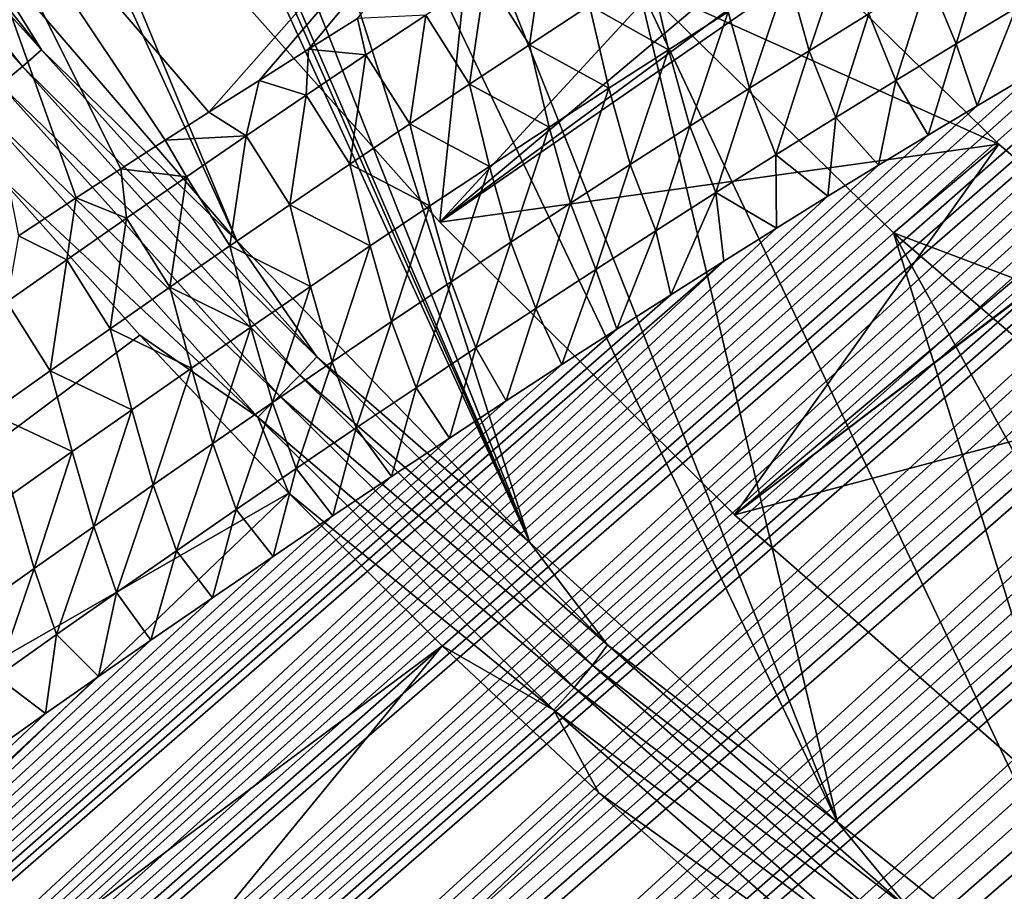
# Model space of a CAD drawing. Header units: metres. Extents: x -82 to 82, y -464 to 32.
# Tile 175 of 256: x -43.13 to -39.31, y -27.45 to -24.08. Entities that reach past the tile are written whole.
import ezdxf

# ---------------------------------------------------------------- set-up
doc = ezdxf.new("R2010")
doc.units = ezdxf.units.M
doc.layers.add('solid_K244121000C07', color=7, linetype='CONTINUOUS')

msp = doc.modelspace()

# ---------------------------------------------------------------- linework, layer by layer
at = {"layer": 'solid_K244121000C07'}
for points in [[(-64.335869, -25.493855, 80.487877), (-43.012814, -8.373571, 60.088535), (-43.264629, -8.348969, 60.096176)], [(-64.335869, -25.493855, 80.487877), (-42.782852, -8.40483, 60.093716), (-43.012814, -8.373571, 60.088535)], [(-64.335869, -25.493855, 80.487877), (-63.820595, -25.836399, 80.80275), (-42.782852, -8.40483, 60.093716)], [(-63.820595, -25.836399, 80.80275), (-42.572567, -8.441628, 60.109905), (-42.782852, -8.40483, 60.093716)], [(-63.820595, -25.836399, 80.80275), (-42.380119, -8.48347, 60.136036), (-42.572567, -8.441628, 60.109905)], [(-63.820595, -25.836399, 80.80275), (-42.203426, -8.529872, 60.171082), (-42.380119, -8.48347, 60.136036)], [(-63.820595, -25.836399, 80.80275), (-42.039787, -8.580474, 60.214184), (-42.203426, -8.529872, 60.171082)], [(-63.820595, -25.836399, 80.80275), (-63.289322, -26.146841, 81.120834), (-42.039787, -8.580474, 60.214184)], [(-63.289322, -26.146841, 81.120834), (-41.887871, -8.635173, 60.264946), (-42.039787, -8.580474, 60.214184)], [(-63.289322, -26.146841, 81.120834), (-41.746437, -8.693929, 60.323101), (-41.887871, -8.635173, 60.264946)], [(-63.289322, -26.146841, 81.120834), (-41.613842, -8.757077, 60.388844), (-41.746437, -8.693929, 60.323101)], [(-63.289322, -26.146841, 81.120834), (-41.489037, -8.824934, 60.462437), (-41.613842, -8.757077, 60.388844)], [(-63.289322, -26.146841, 81.120834), (-62.742287, -26.425131, 81.442032), (-41.489037, -8.824934, 60.462437)], [(-62.742287, -26.425131, 81.442032), (-41.371315, -8.897844, 60.544262), (-41.489037, -8.824934, 60.462437)], [(-62.742287, -26.425131, 81.442032), (-41.260094, -8.976295, 60.634899), (-41.371315, -8.897844, 60.544262)], [(-62.742287, -26.425131, 81.442032), (-41.154835, -9.061293, 60.735622), (-41.260094, -8.976295, 60.634899)], [(-62.742287, -26.425131, 81.442032), (-41.055309, -9.153658, 60.847538), (-41.154835, -9.061293, 60.735622)], [(-62.742287, -26.425131, 81.442032), (-62.179672, -26.671076, 81.766197), (-41.055309, -9.153658, 60.847538)], [(-62.179672, -26.671076, 81.766197), (-40.961311, -9.254266, 60.971901), (-41.055309, -9.153658, 60.847538)], [(-62.179672, -26.671076, 81.766197), (-40.873428, -9.364512, 61.110653), (-40.961311, -9.254266, 60.971901)], [(-62.179672, -26.671076, 81.766197), (-40.792225, -9.485834, 61.265865), (-40.873428, -9.364512, 61.110653)], [(-62.179672, -26.671076, 81.766197), (-40.718353, -9.61946, 61.439423), (-40.792225, -9.485834, 61.265865)], [(-62.179672, -26.671076, 81.766197), (-61.601677, -26.884352, 82.093117), (-40.718353, -9.61946, 61.439423)], [(-61.601677, -26.884352, 82.093117), (-40.653225, -9.767008, 61.633743), (-40.718353, -9.61946, 61.439423)], [(-61.601677, -26.884352, 82.093117), (-40.598804, -9.929516, 61.850502), (-40.653225, -9.767008, 61.633743)], [(-61.601677, -26.884352, 82.093117), (-40.556633, -10.107687, 62.090969), (-40.598804, -9.929516, 61.850502)], [(-61.601677, -26.884352, 82.093117), (-61.008488, -27.064545, 82.422569), (-40.556633, -10.107687, 62.090969)], [(-61.008488, -27.064545, 82.422569), (-40.528538, -10.302249, 62.356419), (-40.556633, -10.107687, 62.090969)], [(-61.008488, -27.064545, 82.422569), (-40.516788, -10.514305, 62.648548), (-40.528538, -10.302249, 62.356419)], [(-42.286888, -24.934612, 29.838428), (-48.370857, -11.626204, 35.399483), (-48.303226, -10.45753, 36.546307)], [(-41.150738, -26.103283, 30.008572), (-48.303226, -10.45753, 36.546307), (-44.610744, -18.277935, 33.406876)], [(-41.150738, -26.103283, 30.008572), (-42.286888, -24.934612, 29.838428), (-48.303226, -10.45753, 36.546307)], [(-61.008488, -27.064545, 82.422569), (-40.517395, -10.627028, 62.804909), (-40.516788, -10.514305, 62.648548)], [(-61.008488, -27.064545, 82.422569), (-40.522987, -10.744588, 62.968632), (-40.517395, -10.627028, 62.804909)], [(-61.008488, -27.064545, 82.422569), (-60.40023, -27.211138, 82.754303), (-40.522987, -10.744588, 62.968632)], [(-60.40023, -27.211138, 82.754303), (-40.533264, -10.866755, 63.139503), (-40.522987, -10.744588, 62.968632)], [(-60.40023, -27.211138, 82.754303), (-40.548798, -10.993882, 63.317982), (-40.533264, -10.866755, 63.139503)], [(-60.40023, -27.211138, 82.754303), (-40.570057, -11.126246, 63.504444), (-40.548798, -10.993882, 63.317982)], [(-60.40023, -27.211138, 82.754303), (-40.596748, -11.263615, 63.698666), (-40.570057, -11.126246, 63.504444)], [(-60.40023, -27.211138, 82.754303), (-40.629555, -11.406436, 63.901222), (-40.596748, -11.263615, 63.698666)], [(-60.40023, -27.211138, 82.754303), (-40.668781, -11.554899, 64.112389), (-40.629555, -11.406436, 63.901222)], [(-60.40023, -27.211138, 82.754303), (-59.77689, -27.3235, 83.088036), (-40.668781, -11.554899, 64.112389)], [(-59.77689, -27.3235, 83.088036), (-40.71423, -11.708824, 64.332008), (-40.668781, -11.554899, 64.112389)], [(-42.286888, -24.934612, 29.838428), (-43.356022, -23.693224, 29.808359), (-48.370857, -11.626204, 35.399483)], [(-59.77689, -27.3235, 83.088036), (-40.766747, -11.868773, 64.560776), (-40.71423, -11.708824, 64.332008)], [(-59.77689, -27.3235, 83.088036), (-40.826477, -12.03481, 64.79882), (-40.766747, -11.868773, 64.560776)], [(-59.77689, -27.3235, 83.088036), (-40.893379, -12.206872, 65.046104), (-40.826477, -12.03481, 64.79882)], [(-59.77689, -27.3235, 83.088036), (-40.96843, -12.385616, 65.303452), (-40.893379, -12.206872, 65.046104)], [(-59.77689, -27.3235, 83.088036), (-59.138569, -27.400879, 83.423401), (-40.96843, -12.385616, 65.303452)], [(-59.138569, -27.400879, 83.423401), (-41.051514, -12.57093, 65.570778), (-40.96843, -12.385616, 65.303452)], [(-59.138569, -27.400879, 83.423401), (-41.142879, -12.762949, 65.848274), (-41.051514, -12.57093, 65.570778)], [(-59.138569, -27.400879, 83.423401), (-41.243584, -12.962393, 66.136818), (-41.142879, -12.762949, 65.848274)], [(-59.138569, -27.400879, 83.423401), (-41.315708, -13.099323, 66.335159), (-41.243584, -12.962393, 66.136818)], [(-59.138569, -27.400879, 83.423401), (-41.391899, -13.239465, 66.538345), (-41.315708, -13.099323, 66.335159)], [(-59.138569, -27.400879, 83.423401), (-58.485359, -27.442442, 83.760002), (-41.391899, -13.239465, 66.538345)], [(-58.485359, -27.442442, 83.760002), (-41.472534, -13.383074, 66.746674), (-41.391899, -13.239465, 66.538345)], [(-58.485359, -27.442442, 83.760002), (-41.557995, -13.530406, 66.960449), (-41.472534, -13.383074, 66.746674)], [(-58.485359, -27.442442, 83.760002), (-41.648029, -13.68128, 67.179474), (-41.557995, -13.530406, 66.960449)], [(-58.485359, -27.442442, 83.760002), (-41.742554, -13.835624, 67.403679), (-41.648029, -13.68128, 67.179474)], [(-28.169008, -13.665431, 17.440735), (-41.499512, -24.862389, 29.631804), (-42.578362, -23.652468, 29.56222)], [(-28.169008, -13.665431, 17.440735), (-27.703699, -14.696488, 17.842062), (-41.499512, -24.862389, 29.631804)], [(-58.485359, -27.442442, 83.760002), (-41.842014, -13.993731, 67.633408), (-41.742554, -13.835624, 67.403679)], [(-58.485359, -27.442442, 83.760002), (-41.946854, -14.155898, 67.868996), (-41.842014, -13.993731, 67.633408)], [(-58.485359, -27.442442, 83.760002), (-42.05711, -14.322145, 68.110466), (-41.946854, -14.155898, 67.868996)], [(-58.485359, -27.442442, 83.760002), (-42.172367, -14.492177, 68.357521), (-42.05711, -14.322145, 68.110466)], [(-58.485359, -27.442442, 83.760002), (-57.817352, -27.447258, 84.097397), (-42.172367, -14.492177, 68.357521)], [(-57.817352, -27.447258, 84.097397), (-42.293102, -14.666307, 68.610497), (-42.172367, -14.492177, 68.357521)], [(-57.817352, -27.447258, 84.097397), (-42.419849, -14.844879, 68.869766), (-42.293102, -14.666307, 68.610497)], [(-27.703699, -14.696488, 17.842062), (-27.467581, -15.167276, 18.048883), (-41.499512, -24.862389, 29.631804)], [(-57.817352, -27.447258, 84.097397), (-42.552925, -15.028101, 69.135582), (-42.419849, -14.844879, 68.869766)], [(-57.817352, -27.447258, 84.097397), (-42.691685, -15.215543, 69.407471), (-42.552925, -15.028101, 69.135582)], [(-27.467581, -15.167276, 18.048883), (-40.35833, -25.996021, 29.839617), (-41.499512, -24.862389, 29.631804)], [(-27.467581, -15.167276, 18.048883), (-27.080816, -15.878484, 18.393562), (-40.35833, -25.996021, 29.839617)], [(-57.817352, -27.447258, 84.097397), (-42.836548, -15.407466, 69.68573), (-42.691685, -15.215543, 69.407471)], [(-57.817352, -27.447258, 84.097397), (-42.94957, -15.554585, 69.898842), (-42.836548, -15.407466, 69.68573)], [(-57.817352, -27.447258, 84.097397), (-43.066639, -15.704616, 70.115944), (-42.94957, -15.554585, 69.898842)], [(-57.817352, -27.447258, 84.097397), (-57.134491, -27.41424, 84.435043), (-43.066639, -15.704616, 70.115944)], [(-57.134491, -27.41424, 84.435043), (-43.187798, -15.857589, 70.337067), (-43.066639, -15.704616, 70.115944)], [(-27.080816, -15.878484, 18.393562), (-27.065435, -15.905449, 18.407467), (-40.35833, -25.996021, 29.839617)], [(-27.065435, -15.905449, 18.407467), (-39.165989, -27.042131, 30.183741), (-40.35833, -25.996021, 29.839617)], [(-41.150738, -26.103283, 30.008572), (-44.610744, -18.277935, 33.406876), (-44.014038, -19.467707, 32.96748)], [(-41.150738, -26.103283, 30.008572), (-44.014038, -19.467707, 32.96748), (-43.318657, -20.642735, 32.649574)], [(-41.150738, -26.103283, 30.008572), (-43.318657, -20.642735, 32.649574), (-42.533581, -21.787857, 32.457253)], [(-43.474316, -23.182507, 77.455833), (-42.394852, -24.437372, 77.446671), (-39.140129, -20.748585, 72.48687)], [(-42.394852, -24.437372, 77.446671), (-42.200302, -24.31391, 77.223793), (-39.140129, -20.748585, 72.48687)], [(-42.200302, -24.31391, 77.223793), (-42.008179, -24.193043, 77.003151), (-39.140129, -20.748585, 72.48687)], [(-42.008179, -24.193043, 77.003151), (-41.818405, -24.074652, 76.784637), (-39.140129, -20.748585, 72.48687)], [(-50.580017, -37.939152, 83.649368), (-31.530045, -21.355038, 64.738808), (-31.698578, -21.362585, 64.938377)], [(-50.580017, -37.939152, 83.649368), (-50.462872, -38.585136, 83.383713), (-31.530045, -21.355038, 64.738808)], [(-50.462872, -38.585136, 83.383713), (-31.368418, -21.352629, 64.547806), (-31.530045, -21.355038, 64.738808)], [(-50.462872, -38.585136, 83.383713), (-31.213457, -21.355076, 64.365089), (-31.368418, -21.352629, 64.547806)], [(-50.462872, -38.585136, 83.383713), (-31.064602, -21.361792, 64.190079), (-31.213457, -21.355076, 64.365089)], [(-50.580017, -37.939152, 83.649368), (-31.698578, -21.362585, 64.938377), (-31.87381, -21.375097, 65.146362)], [(-50.580017, -37.939152, 83.649368), (-31.87381, -21.375097, 65.146362), (-32.056423, -21.393286, 65.363464)], [(-50.580017, -37.939152, 83.649368), (-32.056423, -21.393286, 65.363464), (-32.246498, -21.417265, 65.589813)], [(-50.462872, -38.585136, 83.383713), (-30.922129, -21.37302, 64.022987), (-31.064602, -21.361792, 64.190079)], [(-50.462872, -38.585136, 83.383713), (-30.785688, -21.388357, 63.863434), (-30.922129, -21.37302, 64.022987)], [(-50.462872, -38.585136, 83.383713), (-30.654839, -21.407307, 63.710945), (-30.785688, -21.388357, 63.863434)], [(-50.580017, -37.939152, 83.649368), (-32.246498, -21.417265, 65.589813), (-32.443981, -21.447018, 65.825394)], [(-50.462872, -38.585136, 83.383713), (-50.311192, -39.218807, 83.122101), (-30.654839, -21.407307, 63.710945)], [(-50.311192, -39.218807, 83.122101), (-30.529854, -21.430124, 63.565739), (-30.654839, -21.407307, 63.710945)], [(-50.311192, -39.218807, 83.122101), (-30.296083, -21.485655, 63.295631), (-30.529854, -21.430124, 63.565739)], [(-50.661961, -37.280933, 83.918839), (-32.443981, -21.447018, 65.825394), (-32.64967, -21.483381, 66.071022)], [(-50.661961, -37.280933, 83.918839), (-50.580017, -37.939152, 83.649368), (-32.443981, -21.447018, 65.825394)], [(-50.661961, -37.280933, 83.918839), (-32.64967, -21.483381, 66.071022), (-32.863434, -21.526266, 66.326614)], [(-50.311192, -39.218807, 83.122101), (-30.083412, -21.553553, 63.051811), (-30.296083, -21.485655, 63.295631)], [(-50.661961, -37.280933, 83.918839), (-32.863434, -21.526266, 66.326614), (-33.085457, -21.575888, 66.592392)], [(-50.661961, -37.280933, 83.918839), (-33.085457, -21.575888, 66.592392), (-33.31662, -21.63316, 66.869225)], [(-50.311192, -39.218807, 83.122101), (-29.890446, -21.631687, 62.832561), (-30.083412, -21.553553, 63.051811)], [(-50.661961, -37.280933, 83.918839), (-33.31662, -21.63316, 66.869225), (-33.475616, -21.675419, 67.059769)], [(-50.311192, -39.218807, 83.122101), (-50.125477, -39.839981, 82.864731), (-29.890446, -21.631687, 62.832561)], [(-50.125477, -39.839981, 82.864731), (-29.716105, -21.718508, 62.636436), (-29.890446, -21.631687, 62.832561)], [(-50.707951, -36.61063, 84.191864), (-33.475616, -21.675419, 67.059769), (-33.638577, -21.721008, 67.255165)], [(-50.707951, -36.61063, 84.191864), (-50.661961, -37.280933, 83.918839), (-33.475616, -21.675419, 67.059769)], [(-50.707951, -36.61063, 84.191864), (-33.638577, -21.721008, 67.255165), (-33.805809, -21.770252, 67.455719)], [(-50.125477, -39.839981, 82.864731), (-29.559378, -21.812723, 62.462032), (-29.716105, -21.718508, 62.636436)], [(-50.707951, -36.61063, 84.191864), (-33.805809, -21.770252, 67.455719), (-33.977627, -21.823481, 67.661736)], [(-50.125477, -39.839981, 82.864731), (-29.418793, -21.912741, 62.30748), (-29.559378, -21.812723, 62.462032)], [(-39.960045, -27.186382, 30.316936), (-42.533581, -21.787857, 32.457253), (-41.66848, -22.888987, 32.39286)], [(-39.960045, -27.186382, 30.316936), (-41.150738, -26.103283, 30.008572), (-42.533581, -21.787857, 32.457253)], [(-50.707951, -36.61063, 84.191864), (-33.977627, -21.823481, 67.661736), (-34.153816, -21.880474, 67.873024)], [(-50.707951, -36.61063, 84.191864), (-34.153816, -21.880474, 67.873024), (-34.334286, -21.941162, 68.089508)], [(-50.125477, -39.839981, 82.864731), (-49.906136, -40.448418, 82.611763), (-29.418793, -21.912741, 62.30748)], [(-49.906136, -40.448418, 82.611763), (-29.292576, -22.017361, 62.170609), (-29.418793, -21.912741, 62.30748)], [(-50.707951, -36.61063, 84.191864), (-34.334286, -21.941162, 68.089508), (-34.519398, -22.005934, 68.311539)], [(-50.707951, -36.61063, 84.191864), (-34.519398, -22.005934, 68.311539), (-34.709515, -22.075169, 68.539452)], [(-49.906136, -40.448418, 82.611763), (-29.179365, -22.126177, 62.049671), (-29.292576, -22.017361, 62.170609)], [(-50.707951, -36.61063, 84.191864), (-34.709515, -22.075169, 68.539452), (-34.904655, -22.148901, 68.773285)], [(-50.717133, -35.928432, 84.468124), (-34.904655, -22.148901, 68.773285), (-35.104469, -22.226768, 69.012718)], [(-50.717133, -35.928432, 84.468124), (-50.707951, -36.61063, 84.191864), (-34.904655, -22.148901, 68.773285)], [(-49.906136, -40.448418, 82.611763), (-29.077589, -22.23892, 61.94278), (-29.179365, -22.126177, 62.049671)], [(-50.717133, -35.928432, 84.468124), (-35.104469, -22.226768, 69.012718), (-35.309338, -22.309195, 69.25811)], [(-49.906136, -40.448418, 82.611763), (-28.985487, -22.355457, 61.847912), (-29.077589, -22.23892, 61.94278)], [(-50.717133, -35.928432, 84.468124), (-35.309338, -22.309195, 69.25811), (-35.51968, -22.396637, 69.509842)], [(-49.906136, -40.448418, 82.611763), (-49.653492, -41.043865, 82.363358), (-28.985487, -22.355457, 61.847912)], [(-49.653492, -41.043865, 82.363358), (-28.902151, -22.476038, 61.763973), (-28.985487, -22.355457, 61.847912)], [(-50.717133, -35.928432, 84.468124), (-35.51968, -22.396637, 69.509842), (-35.735748, -22.489372, 69.768143)], [(-50.717133, -35.928432, 84.468124), (-35.735748, -22.489372, 69.768143), (-35.957027, -22.586845, 70.03257)], [(-49.653492, -41.043865, 82.363358), (-28.826736, -22.600964, 61.689983), (-28.902151, -22.476038, 61.763973)], [(-41.260204, -22.546406, 32.019676), (-42.578362, -23.652468, 29.56222), (-41.499512, -24.862389, 29.631804)], [(-40.325974, -23.589613, 32.084087), (-41.260204, -22.546406, 32.019676), (-41.499512, -24.862389, 29.631804)], [(-50.717133, -35.928432, 84.468124), (-35.957027, -22.586845, 70.03257), (-36.183826, -22.689417, 70.303398)], [(-49.653492, -41.043865, 82.363358), (-28.758198, -22.731129, 61.624836), (-28.826736, -22.600964, 61.689983)], [(-50.717133, -35.928432, 84.468124), (-36.183826, -22.689417, 70.303398), (-36.357841, -22.77002, 70.510971)], [(-49.653492, -41.043865, 82.363358), (-28.695993, -22.867172, 61.567974), (-28.758198, -22.731129, 61.624836)], [(-50.688553, -35.234535, 84.747292), (-50.717133, -35.928432, 84.468124), (-36.357841, -22.77002, 70.510971)], [(-50.688553, -35.234535, 84.747292), (-36.357841, -22.77002, 70.510971), (-36.535439, -22.854025, 70.722572)], [(-50.688553, -35.234535, 84.747292), (-36.535439, -22.854025, 70.722572), (-36.71666, -22.941475, 70.938225)], [(-49.653492, -41.043865, 82.363358), (-49.367729, -41.626118, 82.119644), (-28.695993, -22.867172, 61.567974)], [(-49.367729, -41.626118, 82.119644), (-28.639805, -23.009787, 61.519108), (-28.695993, -22.867172, 61.567974)], [(-39.960045, -27.186382, 30.316936), (-41.66848, -22.888987, 32.39286), (-40.734299, -23.932156, 32.457253)], [(-50.688553, -35.234535, 84.747292), (-36.71666, -22.941475, 70.938225), (-36.901104, -23.031925, 71.157593)], [(-44.120193, -23.001776, 29.704073), (-44.038715, -22.947031, 29.771046), (-43.042519, -24.195852, 29.714499)], [(-43.042519, -24.195852, 29.714499), (-44.038715, -22.947031, 29.771046), (-43.356022, -23.693224, 29.808359)], [(-50.688553, -35.234535, 84.747292), (-36.901104, -23.031925, 71.157593), (-37.088955, -23.125587, 71.380836)], [(-49.367729, -41.626118, 82.119644), (-28.589434, -23.159943, 61.478111), (-28.639805, -23.009787, 61.519108)], [(-44.210976, -23.065912, 29.662054), (-44.120193, -23.001776, 29.704073), (-43.116966, -24.259407, 29.647127)], [(-43.116966, -24.259407, 29.647127), (-44.120193, -23.001776, 29.704073), (-43.042519, -24.195852, 29.714499)], [(-43.201538, -24.331329, 29.604755), (-44.210976, -23.065912, 29.662054), (-43.116966, -24.259407, 29.647127)], [(-50.688553, -35.234535, 84.747292), (-37.088955, -23.125587, 71.380836), (-37.280453, -23.222736, 71.608147)], [(-49.367729, -41.626118, 82.119644), (-28.544722, -23.319397, 61.445), (-28.589434, -23.159943, 61.478111)], [(-42.564102, -24.545683, 77.640121), (-42.394852, -24.437372, 77.446671), (-43.474316, -23.182507, 77.455833)], [(-42.735302, -24.656122, 77.835411), (-42.564102, -24.545683, 77.640121), (-43.474316, -23.182507, 77.455833)], [(-42.908516, -24.768787, 78.032608), (-42.735302, -24.656122, 77.835411), (-43.474316, -23.182507, 77.455833)], [(-43.132519, -24.915892, 78.287064), (-42.908516, -24.768787, 78.032608), (-43.474316, -23.182507, 77.455833)], [(-50.688553, -35.234535, 84.747292), (-37.280453, -23.222736, 71.608147), (-37.47583, -23.323652, 71.839729)], [(-50.688553, -35.234535, 84.747292), (-37.47583, -23.323652, 71.839729), (-37.675331, -23.428606, 72.075783)], [(-49.367729, -41.626118, 82.119644), (-28.505779, -23.489445, 61.420078), (-28.544722, -23.319397, 61.445)], [(-50.688553, -35.234535, 84.747292), (-37.675331, -23.428606, 72.075783), (-37.878777, -23.537386, 72.316162)], [(-49.367729, -41.626118, 82.119644), (-49.048889, -42.194893, 81.880707), (-28.505779, -23.489445, 61.420078)], [(-49.048889, -42.194893, 81.880707), (-28.472771, -23.671467, 61.403759), (-28.505779, -23.489445, 61.420078)], [(-50.688553, -35.234535, 84.747292), (-37.878777, -23.537386, 72.316162), (-38.085876, -23.649654, 72.560616)], [(-39.334766, -24.561445, 32.276352), (-40.325974, -23.589613, 32.084087), (-41.499512, -24.862389, 29.631804)], [(-40.734299, -23.932156, 32.457253), (-40.325974, -23.589613, 32.084087), (-39.334766, -24.561445, 32.276352)], [(-50.621071, -34.529045, 85.028893), (-50.688553, -35.234535, 84.747292), (-38.085876, -23.649654, 72.560616)], [(-50.621071, -34.529045, 85.028893), (-38.085876, -23.649654, 72.560616), (-38.296909, -23.765747, 72.809387)], [(-49.048889, -42.194893, 81.880707), (-28.446459, -23.867764, 61.397152), (-28.472771, -23.671467, 61.403759)], [(-43.042519, -24.195852, 29.714499), (-43.356022, -23.693224, 29.808359), (-42.286888, -24.934612, 29.838428)], [(-41.152336, -24.175556, 76.251823), (-41.090618, -23.757021, 76.013756), (-41.32254, -23.908186, 76.288948)], [(-41.152336, -24.175556, 76.251823), (-40.920078, -24.024372, 75.977791), (-41.090618, -23.757021, 76.013756)], [(-40.152264, -23.902651, 75.162247), (-40.069664, -24.199469, 75.081619), (-39.920906, -23.758717, 74.888062)], [(-39.920906, -23.758717, 74.888062), (-40.069664, -24.199469, 75.081619), (-39.838356, -24.056067, 74.809387)], [(-50.621071, -34.529045, 85.028893), (-38.296909, -23.765747, 72.809387), (-38.512157, -23.886, 73.062691)], [(-39.375431, -23.774431, 74.262482), (-39.606949, -23.914371, 74.536339), (-39.50032, -24.172501, 74.353157)], [(-39.375431, -23.774431, 74.262482), (-39.50032, -24.172501, 74.353157), (-39.267429, -24.032969, 74.079498)], [(-49.048889, -42.194893, 81.880707), (-28.427593, -24.08041, 61.401402), (-28.446459, -23.867764, 61.397152)], [(-40.614723, -24.195499, 75.708076), (-40.687763, -23.874788, 75.702866), (-40.920078, -24.024372, 75.977791)], [(-40.614723, -24.195499, 75.708076), (-40.38353, -24.048256, 75.435585), (-40.687763, -23.874788, 75.702866)], [(-50.621071, -34.529045, 85.028893), (-38.512157, -23.886, 73.062691), (-38.731911, -24.010754, 73.320747)], [(-41.384544, -24.328306, 76.524963), (-41.32254, -23.908186, 76.288948), (-41.554417, -24.060921, 76.563202)], [(-41.384544, -24.328306, 76.524963), (-41.152336, -24.175556, 76.251823), (-41.32254, -23.908186, 76.288948)], [(-40.38353, -24.048256, 75.435585), (-40.30088, -24.34454, 75.35305), (-40.152264, -23.902651, 75.162247)], [(-40.152264, -23.902651, 75.162247), (-40.30088, -24.34454, 75.35305), (-40.069664, -24.199469, 75.081619)], [(-39.742901, -24.904154, 32.649574), (-40.734299, -23.932156, 32.457253), (-39.334766, -24.561445, 32.276352)], [(-38.727497, -28.172281, 30.760324), (-40.734299, -23.932156, 32.457253), (-39.742901, -24.904154, 32.649574)], [(-38.727497, -28.172281, 30.760324), (-39.960045, -27.186382, 30.316936), (-40.734299, -23.932156, 32.457253)], [(-39.606949, -23.914371, 74.536339), (-39.838356, -24.056067, 74.809387), (-39.733093, -24.31382, 74.626045)], [(-39.606949, -23.914371, 74.536339), (-39.733093, -24.31382, 74.626045), (-39.50032, -24.172501, 74.353157)], [(-50.621071, -34.529045, 85.028893), (-38.731911, -24.010754, 73.320747), (-38.956425, -24.140306, 73.583771)], [(-40.845844, -24.344347, 75.979713), (-40.920078, -24.024372, 75.977791), (-41.152336, -24.175556, 76.251823)], [(-40.845844, -24.344347, 75.979713), (-40.614723, -24.195499, 75.708076), (-40.920078, -24.024372, 75.977791)], [(-41.786263, -24.215189, 76.836533), (-41.554417, -24.060921, 76.563202), (-41.818405, -24.074652, 76.784637)], [(-41.616714, -24.482592, 76.797203), (-41.554417, -24.060921, 76.563202), (-41.786263, -24.215189, 76.836533)], [(-41.616714, -24.482592, 76.797203), (-41.384544, -24.328306, 76.524963), (-41.554417, -24.060921, 76.563202)], [(-40.614723, -24.195499, 75.708076), (-40.532013, -24.491245, 75.62368), (-40.38353, -24.048256, 75.435585)], [(-40.38353, -24.048256, 75.435585), (-40.532013, -24.491245, 75.62368), (-40.30088, -24.34454, 75.35305)], [(-39.838356, -24.056067, 74.809387), (-40.069664, -24.199469, 75.081619), (-39.965763, -24.456882, 74.89817)], [(-39.838356, -24.056067, 74.809387), (-39.965763, -24.456882, 74.89817), (-39.733093, -24.31382, 74.626045)], [(-39.267429, -24.032969, 74.079498), (-39.50032, -24.172501, 74.353157), (-39.41824, -24.411982, 74.123512)], [(-39.267429, -24.032969, 74.079498), (-39.41824, -24.411982, 74.123512), (-39.185207, -24.274057, 73.851364)], [(-49.048889, -42.194893, 81.880707), (-28.416916, -24.311184, 61.417675), (-28.427593, -24.08041, 61.401402)], [(-41.786263, -24.215189, 76.836533), (-41.818405, -24.074652, 76.784637), (-42.008179, -24.193043, 77.003151)], [(-50.621071, -34.529045, 85.028893), (-38.956425, -24.140306, 73.583771), (-39.185207, -24.274057, 73.851364)], [(-41.076908, -24.494768, 76.250504), (-41.152336, -24.175556, 76.251823), (-41.384544, -24.328306, 76.524963)], [(-41.076908, -24.494768, 76.250504), (-40.845844, -24.344347, 75.979713), (-41.152336, -24.175556, 76.251823)], [(-39.50032, -24.172501, 74.353157), (-39.733093, -24.31382, 74.626045), (-39.607948, -24.525608, 74.344681)], [(-39.50032, -24.172501, 74.353157), (-39.607948, -24.525608, 74.344681), (-39.41824, -24.411982, 74.123512)], [(-43.116966, -24.259407, 29.647127), (-43.042519, -24.195852, 29.714499), (-41.975956, -25.384048, 29.790586)], [(-41.975956, -25.384048, 29.790586), (-43.042519, -24.195852, 29.714499), (-42.286888, -24.934612, 29.838428)], [(-42.018082, -24.370962, 77.108932), (-42.008179, -24.193043, 77.003151), (-42.200302, -24.31391, 77.223793)], [(-42.018082, -24.370962, 77.108932), (-41.786263, -24.215189, 76.836533), (-42.008179, -24.193043, 77.003151)], [(-41.848854, -24.638378, 77.068558), (-41.786263, -24.215189, 76.836533), (-42.018082, -24.370962, 77.108932)], [(-41.848854, -24.638378, 77.068558), (-41.616714, -24.482592, 76.797203), (-41.786263, -24.215189, 76.836533)], [(-40.845844, -24.344347, 75.979713), (-40.763077, -24.639555, 75.893494), (-40.614723, -24.195499, 75.708076)], [(-40.614723, -24.195499, 75.708076), (-40.763077, -24.639555, 75.893494), (-40.532013, -24.491245, 75.62368)], [(-40.069664, -24.199469, 75.081619), (-40.30088, -24.34454, 75.35305), (-40.198334, -24.601645, 75.169518)], [(-40.069664, -24.199469, 75.081619), (-40.198334, -24.601645, 75.169518), (-39.965763, -24.456882, 74.89817)], [(-50.621071, -34.529045, 85.028893), (-39.185207, -24.274057, 73.851364), (-39.41824, -24.411982, 74.123512)], [(-43.201538, -24.331329, 29.604755), (-43.116966, -24.259407, 29.647127), (-42.042877, -25.455986, 29.723753)], [(-42.042877, -25.455986, 29.723753), (-43.116966, -24.259407, 29.647127), (-41.975956, -25.384048, 29.790586)], [(-49.048889, -42.194893, 81.880707), (-48.69696, -42.749775, 81.646652), (-28.416916, -24.311184, 61.417675)], [(-48.69696, -42.749775, 81.646652), (-28.41585, -24.562048, 61.447842), (-28.416916, -24.311184, 61.417675)], [(-43.291454, -24.407558, 29.589779), (-43.201538, -24.331329, 29.604755), (-42.120796, -25.535316, 29.681856)], [(-42.120796, -25.535316, 29.681856), (-43.201538, -24.331329, 29.604755), (-42.042877, -25.455986, 29.723753)], [(-42.249886, -24.52821, 77.380417), (-42.200302, -24.31391, 77.223793), (-42.394852, -24.437372, 77.446671)], [(-42.249886, -24.52821, 77.380417), (-42.018082, -24.370962, 77.108932), (-42.200302, -24.31391, 77.223793)], [(-41.307922, -24.64673, 76.520439), (-41.384544, -24.328306, 76.524963), (-41.616714, -24.482592, 76.797203)], [(-41.307922, -24.64673, 76.520439), (-41.076908, -24.494768, 76.250504), (-41.384544, -24.328306, 76.524963)], [(-39.733093, -24.31382, 74.626045), (-39.965763, -24.456882, 74.89817), (-39.80077, -24.642385, 74.569046)], [(-39.733093, -24.31382, 74.626045), (-39.80077, -24.642385, 74.569046), (-39.607948, -24.525608, 74.344681)], [(-42.080978, -24.795637, 77.339012), (-42.018082, -24.370962, 77.108932), (-42.249886, -24.52821, 77.380417)], [(-42.080978, -24.795637, 77.339012), (-41.848854, -24.638378, 77.068558), (-42.018082, -24.370962, 77.108932)], [(-41.076908, -24.494768, 76.250504), (-40.994076, -24.789436, 76.162498), (-40.845844, -24.344347, 75.979713)], [(-40.845844, -24.344347, 75.979713), (-40.994076, -24.789436, 76.162498), (-40.763077, -24.639555, 75.893494)], [(-40.30088, -24.34454, 75.35305), (-40.532013, -24.491245, 75.62368), (-40.430817, -24.748072, 75.440094)], [(-40.30088, -24.34454, 75.35305), (-40.430817, -24.748072, 75.440094), (-40.198334, -24.601645, 75.169518)], [(-42.205315, -25.617561, 29.667263), (-43.222107, -24.669897, 29.605959), (-43.291454, -24.407558, 29.589779)], [(-42.205315, -25.617561, 29.667263), (-43.291454, -24.407558, 29.589779), (-42.120796, -25.535316, 29.681856)], [(-50.621071, -34.529045, 85.028893), (-39.41824, -24.411982, 74.123512), (-39.607948, -24.525608, 74.344681)], [(-42.249886, -24.52821, 77.380417), (-42.394852, -24.437372, 77.446671), (-42.564102, -24.545683, 77.640121)], [(-41.538895, -24.8002, 76.789536), (-41.616714, -24.482592, 76.797203), (-41.848854, -24.638378, 77.068558)], [(-41.538895, -24.8002, 76.789536), (-41.307922, -24.64673, 76.520439), (-41.616714, -24.482592, 76.797203)], [(-39.965763, -24.456882, 74.89817), (-40.198334, -24.601645, 75.169518), (-39.996868, -24.762527, 74.796738)], [(-39.965763, -24.456882, 74.89817), (-39.996868, -24.762527, 74.796738), (-39.80077, -24.642385, 74.569046)], [(-41.307922, -24.64673, 76.520439), (-41.225021, -24.940857, 76.430695), (-41.076908, -24.494768, 76.250504)], [(-41.076908, -24.494768, 76.250504), (-41.225021, -24.940857, 76.430695), (-40.994076, -24.789436, 76.162498)], [(-40.532013, -24.491245, 75.62368), (-40.763077, -24.639555, 75.893494), (-40.663223, -24.896133, 75.709892)], [(-40.532013, -24.491245, 75.62368), (-40.663223, -24.896133, 75.709892), (-40.430817, -24.748072, 75.440094)], [(-50.621071, -34.529045, 85.028893), (-39.607948, -24.525608, 74.344681), (-39.80077, -24.642385, 74.569046)], [(-48.69696, -42.749775, 81.646652), (-28.425966, -24.834379, 61.493847), (-28.41585, -24.562048, 61.447842)], [(-42.481686, -24.686909, 77.650978), (-42.564102, -24.545683, 77.640121), (-42.735302, -24.656122, 77.835411)], [(-42.481686, -24.686909, 77.650978), (-42.249886, -24.52821, 77.380417), (-42.564102, -24.545683, 77.640121)], [(-42.313087, -24.954346, 77.608589), (-42.249886, -24.52821, 77.380417), (-42.481686, -24.686909, 77.650978)], [(-42.313087, -24.954346, 77.608589), (-42.080978, -24.795637, 77.339012), (-42.249886, -24.52821, 77.380417)], [(-39.334766, -24.561445, 32.276352), (-41.499512, -24.862389, 29.631804), (-40.35833, -25.996021, 29.839617)], [(-38.298031, -25.450552, 32.594372), (-39.334766, -24.561445, 32.276352), (-40.35833, -25.996021, 29.839617)], [(-39.742901, -24.904154, 32.649574), (-39.334766, -24.561445, 32.276352), (-38.298031, -25.450552, 32.594372)], [(-41.769836, -24.955145, 77.057777), (-41.848854, -24.638378, 77.068558), (-42.080978, -24.795637, 77.339012)], [(-41.769836, -24.955145, 77.057777), (-41.538895, -24.8002, 76.789536), (-41.848854, -24.638378, 77.068558)], [(-40.198334, -24.601645, 75.169518), (-40.430817, -24.748072, 75.440094), (-40.19643, -24.886248, 75.027893)], [(-40.198334, -24.601645, 75.169518), (-40.19643, -24.886248, 75.027893), (-39.996868, -24.762527, 74.796738)], [(-50.621071, -34.529045, 85.028893), (-39.80077, -24.642385, 74.569046), (-39.996868, -24.762527, 74.796738)], [(-48.071964, -29.353258, 31.393908), (-43.222107, -24.669897, 29.605959), (-42.661945, -25.30068, 29.63973)], [(-42.205315, -25.617561, 29.667263), (-42.661945, -25.30068, 29.63973), (-43.222107, -24.669897, 29.605959)], [(-42.713486, -24.847036, 77.920624), (-42.735302, -24.656122, 77.835411), (-42.908516, -24.768787, 78.032608)], [(-42.713486, -24.847036, 77.920624), (-42.481686, -24.686909, 77.650978), (-42.735302, -24.656122, 77.835411)], [(-41.538895, -24.8002, 76.789536), (-41.455917, -25.093784, 76.698082), (-41.307922, -24.64673, 76.520439)], [(-41.307922, -24.64673, 76.520439), (-41.455917, -25.093784, 76.698082), (-41.225021, -24.940857, 76.430695)], [(-40.763077, -24.639555, 75.893494), (-40.994076, -24.789436, 76.162498), (-40.895554, -25.045797, 75.97892)], [(-40.763077, -24.639555, 75.893494), (-40.895554, -25.045797, 75.97892), (-40.663223, -24.896133, 75.709892)], [(-42.545197, -25.114481, 77.877266), (-42.481686, -24.686909, 77.650978), (-42.713486, -24.847036, 77.920624)], [(-42.545197, -25.114481, 77.877266), (-42.313087, -24.954346, 77.608589), (-42.481686, -24.686909, 77.650978)], [(-40.430817, -24.748072, 75.440094), (-40.663223, -24.896133, 75.709892), (-40.605404, -25.143742, 75.500175)], [(-40.430817, -24.748072, 75.440094), (-40.605404, -25.143742, 75.500175), (-40.399429, -25.013517, 75.262489)], [(-40.430817, -24.748072, 75.440094), (-40.399429, -25.013517, 75.262489), (-40.19643, -24.886248, 75.027893)], [(-50.621071, -34.529045, 85.028893), (-39.996868, -24.762527, 74.796738), (-40.19643, -24.886248, 75.027893)], [(-42.945297, -25.00857, 78.189346), (-42.908516, -24.768787, 78.032608), (-43.132519, -24.915892, 78.287064)], [(-42.945297, -25.00857, 78.189346), (-42.713486, -24.847036, 77.920624), (-42.908516, -24.768787, 78.032608)], [(-40.994076, -24.789436, 76.162498), (-41.225021, -24.940857, 76.430695), (-41.127819, -25.197027, 76.247162)], [(-40.994076, -24.789436, 76.162498), (-41.127819, -25.197027, 76.247162), (-40.895554, -25.045797, 75.97892)], [(-42.000755, -25.111542, 77.32518), (-42.080978, -24.795637, 77.339012), (-42.313087, -24.954346, 77.608589)], [(-42.000755, -25.111542, 77.32518), (-41.769836, -24.955145, 77.057777), (-42.080978, -24.795637, 77.339012)], [(-41.769836, -24.955145, 77.057777), (-41.686775, -25.248186, 76.964668), (-41.538895, -24.8002, 76.789536)], [(-41.538895, -24.8002, 76.789536), (-41.686775, -25.248186, 76.964668), (-41.455917, -25.093784, 76.698082)], [(-48.69696, -42.749775, 81.646652), (-28.448435, -25.129114, 61.55724), (-28.425966, -24.834379, 61.493847)], [(-42.777306, -25.27602, 78.145058), (-42.713486, -24.847036, 77.920624), (-42.945297, -25.00857, 78.189346)], [(-42.777306, -25.27602, 78.145058), (-42.545197, -25.114481, 77.877266), (-42.713486, -24.847036, 77.920624)], [(-50.621071, -34.529045, 85.028893), (-40.19643, -24.886248, 75.027893), (-40.399429, -25.013517, 75.262489)], [(-40.663223, -24.896133, 75.709892), (-40.895554, -25.045797, 75.97892), (-40.81451, -25.277124, 75.741074)], [(-40.663223, -24.896133, 75.709892), (-40.81451, -25.277124, 75.741074), (-40.605404, -25.143742, 75.500175)], [(-38.706474, -25.793013, 32.96748), (-39.742901, -24.904154, 32.649574), (-38.298031, -25.450552, 32.594372)], [(-37.466949, -29.04982, 31.333818), (-39.742901, -24.904154, 32.649574), (-38.706474, -25.793013, 32.96748)], [(-37.466949, -29.04982, 31.333818), (-38.727497, -28.172281, 30.760324), (-39.742901, -24.904154, 32.649574)], [(-43.17712, -25.171484, 78.457161), (-42.945297, -25.00857, 78.189346), (-43.132519, -24.915892, 78.287064)], [(-41.975956, -25.384048, 29.790586), (-42.286888, -24.934612, 29.838428), (-41.150738, -26.103283, 30.008572)], [(-41.225021, -24.940857, 76.430695), (-41.455917, -25.093784, 76.698082), (-41.360027, -25.349792, 76.514626)], [(-41.225021, -24.940857, 76.430695), (-41.360027, -25.349792, 76.514626), (-41.127819, -25.197027, 76.247162)], [(-42.231655, -25.269363, 77.591736), (-42.313087, -24.954346, 77.608589), (-42.545197, -25.114481, 77.877266)], [(-42.231655, -25.269363, 77.591736), (-42.000755, -25.111542, 77.32518), (-42.313087, -24.954346, 77.608589)], [(-42.000755, -25.111542, 77.32518), (-41.917603, -25.404037, 77.230431), (-41.769836, -24.955145, 77.057777)], [(-41.769836, -24.955145, 77.057777), (-41.917603, -25.404037, 77.230431), (-41.686775, -25.248186, 76.964668)], [(-50.513485, -33.812222, 85.312408), (-50.621071, -34.529045, 85.028893), (-40.399429, -25.013517, 75.262489)], [(-50.513485, -33.812222, 85.312408), (-40.399429, -25.013517, 75.262489), (-40.605404, -25.143742, 75.500175)], [(-43.009422, -25.43894, 78.411964), (-42.945297, -25.00857, 78.189346), (-43.17712, -25.171484, 78.457161)], [(-43.009422, -25.43894, 78.411964), (-42.777306, -25.27602, 78.145058), (-42.945297, -25.00857, 78.189346)], [(-40.895554, -25.045797, 75.97892), (-41.127819, -25.197027, 76.247162), (-41.026966, -25.413937, 75.985321)], [(-40.895554, -25.045797, 75.97892), (-41.026966, -25.413937, 75.985321), (-40.81451, -25.277124, 75.741074)], [(-41.455917, -25.093784, 76.698082), (-41.686775, -25.248186, 76.964668), (-41.59219, -25.504061, 76.781311)], [(-41.455917, -25.093784, 76.698082), (-41.59219, -25.504061, 76.781311), (-41.360027, -25.349792, 76.514626)], [(-48.69696, -42.749775, 81.646652), (-48.311852, -43.290298, 81.417603), (-28.448435, -25.129114, 61.55724)], [(-48.311852, -43.290298, 81.417603), (-28.484636, -25.447149, 61.639748), (-28.448435, -25.129114, 61.55724)], [(-42.462543, -25.428591, 77.857445), (-42.545197, -25.114481, 77.877266), (-42.777306, -25.27602, 78.145058)], [(-42.462543, -25.428591, 77.857445), (-42.231655, -25.269363, 77.591736), (-42.545197, -25.114481, 77.877266)], [(-42.231655, -25.269363, 77.591736), (-42.148407, -25.561316, 77.495392), (-42.000755, -25.111542, 77.32518)], [(-42.000755, -25.111542, 77.32518), (-42.148407, -25.561316, 77.495392), (-41.917603, -25.404037, 77.230431)], [(-50.513485, -33.812222, 85.312408), (-40.605404, -25.143742, 75.500175), (-40.81451, -25.277124, 75.741074)], [(-43.241558, -25.603216, 78.677986), (-43.009422, -25.43894, 78.411964), (-43.17712, -25.171484, 78.457161)], [(-41.127819, -25.197027, 76.247162), (-41.360027, -25.349792, 76.514626), (-41.242989, -25.554455, 76.233086)], [(-41.127819, -25.197027, 76.247162), (-41.242989, -25.554455, 76.233086), (-41.026966, -25.413937, 75.985321)], [(-41.686775, -25.248186, 76.964668), (-41.917603, -25.404037, 77.230431), (-41.82431, -25.659803, 77.047203)], [(-41.686775, -25.248186, 76.964668), (-41.82431, -25.659803, 77.047203), (-41.59219, -25.504061, 76.781311)], [(-50.513485, -33.812222, 85.312408), (-40.81451, -25.277124, 75.741074), (-41.026966, -25.413937, 75.985321)], [(-42.693432, -25.589199, 78.122299), (-42.777306, -25.27602, 78.145058), (-43.009422, -25.43894, 78.411964)], [(-42.693432, -25.589199, 78.122299), (-42.462543, -25.428591, 77.857445), (-42.777306, -25.27602, 78.145058)], [(-42.462543, -25.428591, 77.857445), (-42.379189, -25.719995, 77.759537), (-42.231655, -25.269363, 77.591736)], [(-42.231655, -25.269363, 77.591736), (-42.379189, -25.719995, 77.759537), (-42.148407, -25.561316, 77.495392)], [(-48.071964, -29.353258, 31.393908), (-42.661945, -25.30068, 29.63973), (-42.084549, -25.912674, 29.70961)], [(-42.205315, -25.617561, 29.667263), (-42.084549, -25.912674, 29.70961), (-42.661945, -25.30068, 29.63973)], [(-41.360027, -25.349792, 76.514626), (-41.59219, -25.504061, 76.781311), (-41.462807, -25.698948, 76.484512)], [(-41.360027, -25.349792, 76.514626), (-41.462807, -25.698948, 76.484512), (-41.242989, -25.554455, 76.233086)], [(-42.042877, -25.455986, 29.723753), (-41.975956, -25.384048, 29.790586), (-40.849968, -26.499426, 29.998531)], [(-40.849968, -26.499426, 29.998531), (-41.975956, -25.384048, 29.790586), (-41.150738, -26.103283, 30.008572)], [(-50.513485, -33.812222, 85.312408), (-41.026966, -25.413937, 75.985321), (-41.242989, -25.554455, 76.233086)], [(-42.92432, -25.751167, 78.386314), (-43.009422, -25.43894, 78.411964), (-43.241558, -25.603216, 78.677986)], [(-42.92432, -25.751167, 78.386314), (-42.693432, -25.589199, 78.122299), (-43.009422, -25.43894, 78.411964)], [(-42.693432, -25.589199, 78.122299), (-42.609959, -25.880056, 78.022865), (-42.462543, -25.428591, 77.857445)], [(-42.462543, -25.428591, 77.857445), (-42.609959, -25.880056, 78.022865), (-42.379189, -25.719995, 77.759537)], [(-41.917603, -25.404037, 77.230431), (-42.148407, -25.561316, 77.495392), (-42.056393, -25.816996, 77.312317)], [(-41.917603, -25.404037, 77.230431), (-42.056393, -25.816996, 77.312317), (-41.82431, -25.659803, 77.047203)], [(-48.311852, -43.290298, 81.417603), (-28.536476, -25.789499, 61.743546), (-28.484636, -25.447149, 61.639748)], [(-42.120796, -25.535316, 29.681856), (-42.042877, -25.455986, 29.723753), (-40.908947, -26.579233, 29.933165)], [(-40.908947, -26.579233, 29.933165), (-42.042877, -25.455986, 29.723753), (-40.849968, -26.499426, 29.998531)], [(-38.298031, -25.450552, 32.594372), (-40.35833, -25.996021, 29.839617), (-39.165989, -27.042131, 30.183741)], [(-41.59219, -25.504061, 76.781311), (-41.82431, -25.659803, 77.047203), (-41.68663, -25.847692, 76.739754)], [(-41.59219, -25.504061, 76.781311), (-41.68663, -25.847692, 76.739754), (-41.462807, -25.698948, 76.484512)], [(-42.205315, -25.617561, 29.667263), (-42.120796, -25.535316, 29.681856), (-40.979847, -26.66552, 29.892565)], [(-40.979847, -26.66552, 29.892565), (-42.120796, -25.535316, 29.681856), (-40.908947, -26.579233, 29.933165)], [(-50.513485, -33.812222, 85.312408), (-41.242989, -25.554455, 76.233086), (-41.462807, -25.698948, 76.484512)], [(-42.92432, -25.751167, 78.386314), (-42.840725, -26.041475, 78.285378), (-42.693432, -25.589199, 78.122299)], [(-42.693432, -25.589199, 78.122299), (-42.840725, -26.041475, 78.285378), (-42.609959, -25.880056, 78.022865)], [(-42.148407, -25.561316, 77.495392), (-42.379189, -25.719995, 77.759537), (-42.288445, -25.975616, 77.576637)], [(-42.148407, -25.561316, 77.495392), (-42.288445, -25.975616, 77.576637), (-42.056393, -25.816996, 77.312317)], [(-43.155216, -25.914471, 78.649483), (-42.92432, -25.751167, 78.386314), (-43.241558, -25.603216, 78.677986)], [(-41.058666, -26.75341, 29.879025), (-42.084549, -25.912674, 29.70961), (-42.205315, -25.617561, 29.667263)], [(-41.058666, -26.75341, 29.879025), (-42.205315, -25.617561, 29.667263), (-40.979847, -26.66552, 29.892565)], [(-41.82431, -25.659803, 77.047203), (-42.056393, -25.816996, 77.312317), (-41.914539, -26.000763, 76.998848)], [(-41.82431, -25.659803, 77.047203), (-41.914539, -26.000763, 76.998848), (-41.68663, -25.847692, 76.739754)], [(-50.513485, -33.812222, 85.312408), (-41.462807, -25.698948, 76.484512), (-41.68663, -25.847692, 76.739754)], [(-42.379189, -25.719995, 77.759537), (-42.609959, -25.880056, 78.022865), (-42.520477, -26.135641, 77.840164)], [(-42.379189, -25.719995, 77.759537), (-42.520477, -26.135641, 77.840164), (-42.288445, -25.975616, 77.576637)], [(-43.155216, -25.914471, 78.649483), (-43.071487, -26.204231, 78.547081), (-42.92432, -25.751167, 78.386314)], [(-42.92432, -25.751167, 78.386314), (-43.071487, -26.204231, 78.547081), (-42.840725, -26.041475, 78.285378)], [(-48.311852, -43.290298, 81.417603), (-28.568514, -25.969959, 61.803791), (-28.536476, -25.789499, 61.743546)], [(-42.056393, -25.816996, 77.312317), (-42.288445, -25.975616, 77.576637), (-42.145924, -26.157358, 77.261398)], [(-42.056393, -25.816996, 77.312317), (-42.145924, -26.157358, 77.261398), (-41.914539, -26.000763, 76.998848)], [(-50.513485, -33.812222, 85.312408), (-41.68663, -25.847692, 76.739754), (-41.914539, -26.000763, 76.998848)], [(-42.609959, -25.880056, 78.022865), (-42.840725, -26.041475, 78.285378), (-42.752487, -26.297049, 78.102905)], [(-42.609959, -25.880056, 78.022865), (-42.752487, -26.297049, 78.102905), (-42.520477, -26.135641, 77.840164)], [(-46.941628, -30.566973, 31.51634), (-48.071964, -29.353258, 31.393908), (-42.084549, -25.912674, 29.70961)], [(-46.941628, -30.566973, 31.51634), (-42.084549, -25.912674, 29.70961), (-41.491497, -26.504202, 29.815405)], [(-43.155216, -25.914471, 78.649483), (-43.302254, -26.368298, 78.807961), (-43.071487, -26.204231, 78.547081)], [(-41.058666, -26.75341, 29.879025), (-41.491497, -26.504202, 29.815405), (-42.084549, -25.912674, 29.70961)], [(-48.311852, -43.290298, 81.417603), (-28.60519, -26.156969, 61.870197), (-28.568514, -25.969959, 61.803791)], [(-50.513485, -33.812222, 85.312408), (-41.914539, -26.000763, 76.998848), (-42.145924, -26.157358, 77.261398)], [(-42.288445, -25.975616, 77.576637), (-42.520477, -26.135641, 77.840164), (-42.380917, -26.317654, 77.527466)], [(-42.288445, -25.975616, 77.576637), (-42.380917, -26.317654, 77.527466), (-42.145924, -26.157358, 77.261398)], [(-42.840725, -26.041475, 78.285378), (-43.071487, -26.204231, 78.547081), (-42.984486, -26.459814, 78.364845)], [(-42.840725, -26.041475, 78.285378), (-42.984486, -26.459814, 78.364845), (-42.752487, -26.297049, 78.102905)], [(-40.849968, -26.499426, 29.998531), (-41.150738, -26.103283, 30.008572), (-39.960045, -27.186382, 30.316936)], [(-50.513485, -33.812222, 85.312408), (-42.145924, -26.157358, 77.261398), (-42.380917, -26.317654, 77.527466)], [(-48.311852, -43.290298, 81.417603), (-47.893387, -43.815933, 81.193687), (-28.60519, -26.156969, 61.870197)], [(-47.893387, -43.815933, 81.193687), (-28.646206, -26.350332, 61.94252), (-28.60519, -26.156969, 61.870197)], [(-42.520477, -26.135641, 77.840164), (-42.752487, -26.297049, 78.102905), (-42.619778, -26.481998, 77.797226)], [(-42.520477, -26.135641, 77.840164), (-42.619778, -26.481998, 77.797226), (-42.380917, -26.317654, 77.527466)], [(-43.071487, -26.204231, 78.547081), (-43.302254, -26.368298, 78.807961), (-43.216476, -26.623917, 78.625992)], [(-43.071487, -26.204231, 78.547081), (-43.216476, -26.623917, 78.625992), (-42.984486, -26.459814, 78.364845)], [(-42.752487, -26.297049, 78.102905), (-42.984486, -26.459814, 78.364845), (-42.82198, -26.622293, 78.024956)], [(-42.752487, -26.297049, 78.102905), (-42.82198, -26.622293, 78.024956), (-42.619778, -26.481998, 77.797226)], [(-50.513485, -33.812222, 85.312408), (-42.380917, -26.317654, 77.527466), (-42.619778, -26.481998, 77.797226)], [(-47.893387, -43.815933, 81.193687), (-28.692066, -26.550406, 62.021297), (-28.646206, -26.350332, 61.94252)], [(-42.984486, -26.459814, 78.364845), (-43.216476, -26.623917, 78.625992), (-43.027206, -26.765841, 78.255455)], [(-42.984486, -26.459814, 78.364845), (-43.027206, -26.765841, 78.255455), (-42.82198, -26.622293, 78.024956)], [(-50.513485, -33.812222, 85.312408), (-42.619778, -26.481998, 77.797226), (-42.82198, -26.622293, 78.024956)], [(-45.75922, -31.710796, 31.759899), (-46.941628, -30.566973, 31.51634), (-41.491497, -26.504202, 29.815405)], [(-45.75922, -31.710796, 31.759899), (-41.491497, -26.504202, 29.815405), (-40.884418, -27.073639, 29.956821)], [(-41.058666, -26.75341, 29.879025), (-40.884418, -27.073639, 29.956821), (-41.491497, -26.504202, 29.815405)], [(-40.908947, -26.579233, 29.933165), (-40.849968, -26.499426, 29.998531), (-39.676113, -27.530544, 30.336199)], [(-39.676113, -27.530544, 30.336199), (-40.849968, -26.499426, 29.998531), (-39.960045, -27.186382, 30.316936)], [(-47.893387, -43.815933, 81.193687), (-28.743176, -26.757473, 62.106964), (-28.692066, -26.550406, 62.021297)], [(-40.979847, -26.66552, 29.892565), (-40.908947, -26.579233, 29.933165), (-39.726807, -27.617624, 30.273214)], [(-39.726807, -27.617624, 30.273214), (-40.908947, -26.579233, 29.933165), (-39.676113, -27.530544, 30.336199)], [(-50.513485, -33.812222, 85.312408), (-42.82198, -26.622293, 78.024956), (-43.027206, -26.765841, 78.255455)], [(-43.216476, -26.623917, 78.625992), (-43.235615, -26.91284, 78.488823), (-43.027206, -26.765841, 78.255455)], [(-41.058666, -26.75341, 29.879025), (-40.979847, -26.66552, 29.892565), (-39.79039, -27.71034, 30.234718)], [(-39.79039, -27.71034, 30.234718), (-40.979847, -26.66552, 29.892565), (-39.726807, -27.617624, 30.273214)], [(-50.513485, -33.812222, 85.312408), (-43.027206, -26.765841, 78.255455), (-43.235615, -26.91284, 78.488823)], [(-47.893387, -43.815933, 81.193687), (-28.799242, -26.971323, 62.199276), (-28.743176, -26.757473, 62.106964)], [(-39.863266, -27.80345, 30.222889), (-40.884418, -27.073639, 29.956821), (-41.058666, -26.75341, 29.879025)], [(-39.863266, -27.80345, 30.222889), (-41.058666, -26.75341, 29.879025), (-39.79039, -27.71034, 30.234718)], [(-47.893387, -43.815933, 81.193687), (-28.86088, -27.192423, 62.298878), (-28.799242, -26.971323, 62.199276)], [(-45.75922, -31.710796, 31.759899), (-40.884418, -27.073639, 29.956821), (-40.264977, -27.619429, 30.133474)], [(-39.863266, -27.80345, 30.222889), (-40.264977, -27.619429, 30.133474), (-40.884418, -27.073639, 29.956821)], [(-47.893387, -43.815933, 81.193687), (-28.928368, -27.420977, 62.406086), (-28.86088, -27.192423, 62.298878)], [(-39.676113, -27.530544, 30.336199), (-39.960045, -27.186382, 30.316936), (-38.727497, -28.172281, 30.760324)], [(-47.893387, -43.815933, 81.193687), (-47.441216, -44.326065, 80.974953), (-28.928368, -27.420977, 62.406086)], [(-47.441216, -44.326065, 80.974953), (-29.001488, -27.656824, 62.520733), (-28.928368, -27.420977, 62.406086)]]:
    msp.add_3dface(points, dxfattribs=at)

doc.saveas('drawing.dxf')
